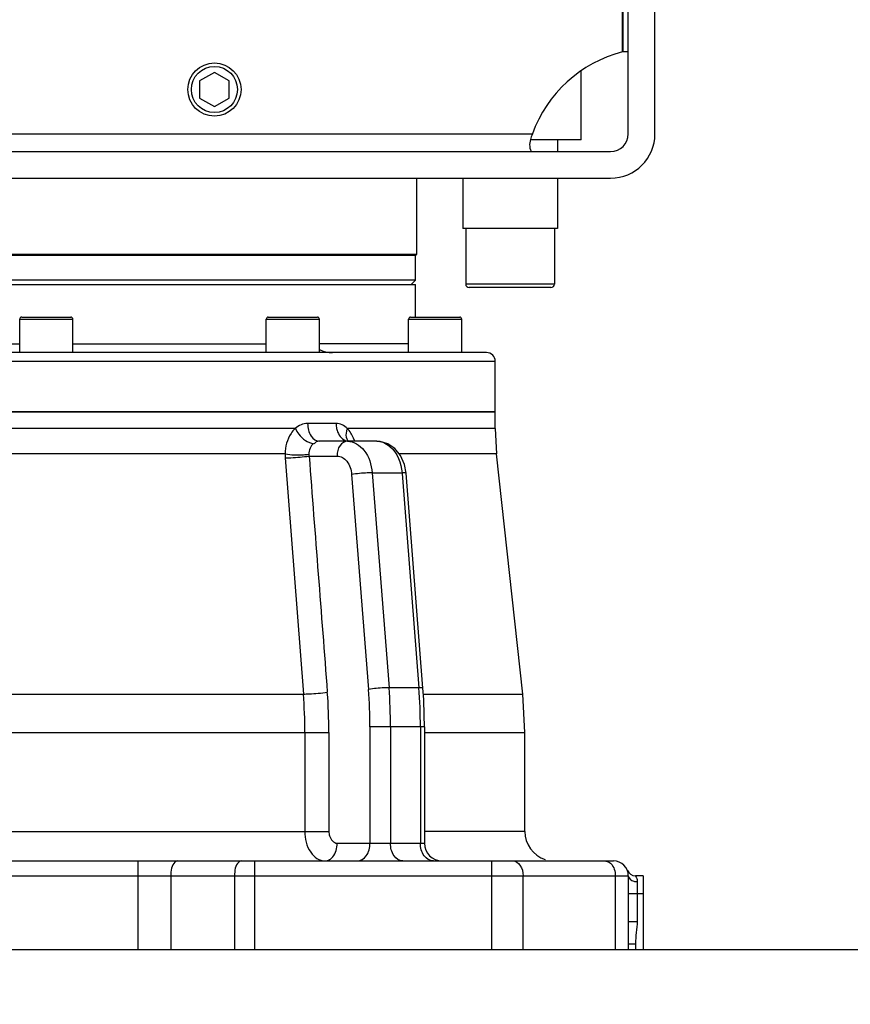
# Model space of a CAD drawing. Header units: millimetres. Extents: x 0 to 11890, y 0 to 8410.
# Tile 74 of 103: x 7149 to 7430, y 5260 to 5593. Entities that reach past the tile are written whole.
import ezdxf

# ---------------------------------------------------------------- set-up
doc = ezdxf.new("R2010")
doc.units = ezdxf.units.MM
doc.header["$LTSCALE"] = 653.95
doc.layers.get('0').update_dxf_attribs({"linetype": 'CONTINUOUS'})
for name, color, linetype in [('304103000004DXF_CONTINUOUS_LINE', 7, 'CONTINUOUS'), ('304103000005DXF_CONTINUOUS_LINE', 7, 'CONTINUOUS'), ('304103000006DXF_CONTINUOUS_LINE', 7, 'CONTINUOUS'), ('304104000032DXF_CONTINUOUS_LINE', 7, 'CONTINUOUS'), ('304104000034DXF_CONTINUOUS_LINE', 7, 'CONTINUOUS'), ('304105000028DXF_CONTINUOUS_LINE', 7, 'CONTINUOUS'), ('304301000004DXF_CONTINUOUS_LINE', 7, 'CONTINUOUS'), ('501023000029DXF_CONTINUOUS_LINE', 7, 'CONTINUOUS'), ('501023000037DXF_CONTINUOUS_LINE', 7, 'CONTINUOUS'), ('501023000040DXF_CONTINUOUS_LINE', 7, 'CONTINUOUS'), ('运动范围_DXF_BALLOON', 7, 'CONTINUOUS'), ('运动范围_DXF_DIMENSION', 7, 'CONTINUOUS')]:
    doc.layers.add(name, color=color, linetype=linetype)
doc.styles.get("Standard").update_dxf_attribs({"font": 'txt', "width": 0.7})
doc.dimstyles.new('DIMSTYLE_1', dxfattribs={"dimtxt": 100, "dimasz": 60, "dimexe": 2, "dimexo": 0.2, "dimgap": 2.5, "dimtad": 0, "dimtih": 1, "dimtoh": 1, "dimdec": 1, "dimdsep": 46, "dimtxsty": 'Standard', "dimblk": '_FILLED', "dimblk1": '_FILLED', "dimblk2": '_FILLED', "dimcen": 0.09, "dimclrt": 5, "dimazin": 2, "dimtp": 0.1, "dimtm": 0.1, "dimtfac": 1, "dimtdec": 1, "dimtofl": 0, "dimtmove": 0, "dimatfit": 3, "dimldrblk": '_FILLED', "dimfxl": 0, "dimtolj": 1, "dimarcsym": 0})
doc.dimstyles.new('DIMSTYLE_2', dxfattribs={"dimtxt": 100, "dimasz": 60, "dimexe": 2, "dimexo": 0.2, "dimgap": 2.5, "dimtad": 0, "dimtih": 1, "dimtoh": 1, "dimdsep": 46, "dimtxsty": 'Standard', "dimblk": '_FILLED', "dimblk1": '_FILLED', "dimblk2": '_FILLED', "dimcen": 0.09, "dimclrt": 5, "dimazin": 2, "dimtp": 0.01, "dimtm": 0.01, "dimtfac": 1, "dimtofl": 0, "dimtmove": 0, "dimatfit": 3, "dimldrblk": '_FILLED', "dimfxl": 0, "dimtolj": 1, "dimarcsym": 0})
doc.dimstyles.new('DIMSTYLE_3', dxfattribs={"dimtxt": 100, "dimasz": 60, "dimexe": 2, "dimexo": 0.2, "dimgap": 2.5, "dimtad": 1, "dimdec": 1, "dimdsep": 46, "dimtxsty": 'Standard', "dimblk": '_FILLED', "dimblk1": '_FILLED', "dimblk2": '_FILLED', "dimcen": 0.09, "dimclrt": 5, "dimazin": 2, "dimtp": 0.1, "dimtm": 0.1, "dimtfac": 1, "dimtdec": 1, "dimtofl": 0, "dimtmove": 0, "dimatfit": 3, "dimldrblk": '_FILLED', "dimfxl": 0, "dimtolj": 1, "dimarcsym": 0})
doc.dimstyles.new('DIMSTYLE_4', dxfattribs={"dimtxt": 100, "dimasz": 60, "dimexe": 2, "dimexo": 0.2, "dimgap": 2.5, "dimtad": 1, "dimdsep": 46, "dimtxsty": 'Standard', "dimblk": '_FILLED', "dimblk1": '_FILLED', "dimblk2": '_FILLED', "dimcen": 0.09, "dimclrt": 5, "dimazin": 2, "dimtp": 0.01, "dimtm": 0.01, "dimtfac": 1, "dimtofl": 0, "dimtmove": 0, "dimatfit": 3, "dimldrblk": '_FILLED', "dimfxl": 0, "dimtolj": 1, "dimarcsym": 0})
doc.dimstyles.new('DIMSTYLE_7', dxfattribs={"dimtxt": 100, "dimasz": 60, "dimexe": 2, "dimexo": 0.2, "dimgap": 2.5, "dimtad": 0, "dimtih": 1, "dimtoh": 1, "dimdec": 1, "dimdsep": 46, "dimtxsty": 'Standard', "dimblk": '_FILLED', "dimblk1": '_FILLED', "dimblk2": '_FILLED', "dimcen": 0.09, "dimclrt": 5, "dimazin": 2, "dimtp": 0.01, "dimtm": 0.01, "dimtfac": 1, "dimtofl": 0, "dimtmove": 0, "dimatfit": 3, "dimldrblk": '_FILLED', "dimfxl": 0, "dimtolj": 1, "dimarcsym": 0})

# ---------------------------------------------------------------- blocks, each defined once
blk = doc.blocks.new('*D1')
at = {"layer": '运动范围_DXF_DIMENSION', "color": 2, "linetype": 'Continuous', "transparency": 16777216}
blk.add_line((7233.28, 4486.09), (9194.47, 4486.09), dxfattribs=at)
blk = doc.blocks.new('_FILLED')
at = {"color": 0, "linetype": 'ByBlock'}
blk.add_solid([(0, 0), (-1, 0.1167), (-1, -0.1167)], dxfattribs=at)
blk = doc.blocks.new('*D2')
at = {"layer": '运动范围_DXF_DIMENSION', "color": 2, "linetype": 'Continuous', "transparency": 16777216}
blk.add_line((7311.28, 5278.23), (9194.47, 5278.23), dxfattribs=at)
blk = doc.blocks.new('*D4')
at = {"layer": '运动范围_DXF_DIMENSION', "color": 2, "linetype": 'Continuous', "transparency": 16777216}
blk.add_line((7311.22, 6243.35), (9194.47, 6243.35), dxfattribs=at)
blk = doc.blocks.new('*D15')
at = {"layer": '运动范围_DXF_DIMENSION', "color": 2, "linetype": 'Continuous', "transparency": 16777216}
for p, q in [((5388.14, 5865.23), (5388.14, 3597.55)), ((9122.85, 5865.23), (9122.85, 3597.55)), ((5388.14, 3617.55), (7255.5, 3617.55)), ((9122.85, 3617.55), (7255.5, 3617.55))]:
    blk.add_line(p, q, dxfattribs=at)
at = {"layer": '运动范围_DXF_DIMENSION', "color": 2, "linetype": 'Continuous', "transparency": 16777216, "xscale": 60, "yscale": 60, "zscale": 60, "rotation": 180}
blk.add_blockref('_FILLED', (5388.14, 3617.55), dxfattribs=at)
at = {"layer": '运动范围_DXF_DIMENSION', "color": 2, "linetype": 'Continuous', "transparency": 16777216, "xscale": 60, "yscale": 60, "zscale": 60}
blk.add_blockref('_FILLED', (9122.85, 3617.55), dxfattribs=at)
blk = doc.blocks.new('*D16')
at = {"layer": '运动范围_DXF_DIMENSION', "color": 2, "linetype": 'Continuous', "transparency": 16777216}
blk.add_line((9122.85, 5865.23), (9122.85, 4198.73), dxfattribs=at)
blk = doc.blocks.new('*D18')
at = {"layer": '运动范围_DXF_DIMENSION', "color": 2, "linetype": 'Continuous', "transparency": 16777216}
blk.add_line((7257.5, 7734.59), (9194.47, 7734.59), dxfattribs=at)
blk = doc.blocks.new('*D19')
at = {"layer": '运动范围_DXF_DIMENSION', "color": 2, "linetype": 'Continuous', "transparency": 16777216}
for p, q in [((7257.5, 7734.59), (9802.48, 7734.59)), ((9782.48, 7734.59), (9782.48, 5994.44)), ((9782.48, 4254.29), (9782.48, 5994.44)), ((7872.68, 4254.29), (9802.48, 4254.29))]:
    blk.add_line(p, q, dxfattribs=at)
at = {"layer": '运动范围_DXF_DIMENSION', "color": 2, "linetype": 'Continuous', "transparency": 16777216, "xscale": 60, "yscale": 60, "zscale": 60}
for p, rotation in [((9782.48, 7734.59), 90), ((9782.48, 4254.29), 270)]:
    blk.add_blockref('_FILLED', p, dxfattribs=dict(at, rotation=rotation))
blk = doc.blocks.new('*D24')
at = {"layer": '运动范围_DXF_DIMENSION', "color": 2, "linetype": 'Continuous', "transparency": 16777216}
for p, q in [((7110.32, 5492.23), (7110.32, 7210.21)), ((7255.32, 6894.23), (7255.32, 7210.21)), ((7182.82, 7190.21), (6730.85, 7190.21)), ((7110.32, 7190.21), (7182.82, 7190.21)), ((7255.32, 7190.21), (7182.82, 7190.21))]:
    blk.add_line(p, q, dxfattribs=at)
at = {"layer": '运动范围_DXF_DIMENSION', "color": 2, "linetype": 'Continuous', "transparency": 16777216, "xscale": 60, "yscale": 60, "zscale": 60, "rotation": 180}
blk.add_blockref('_FILLED', (7110.32, 7190.21), dxfattribs=at)
at = {"layer": '运动范围_DXF_DIMENSION', "color": 2, "linetype": 'Continuous', "transparency": 16777216, "xscale": 60, "yscale": 60, "zscale": 60}
blk.add_blockref('_FILLED', (7255.32, 7190.21), dxfattribs=at)
blk = doc.blocks.new('*D38')
at = {"layer": '运动范围_DXF_BALLOON', "color": 2, "linetype": 'Continuous', "transparency": 16777216}
for p, q in [((7550.19, 7623.04), (7550.19, 7814.98)), ((7435.5, 7478.04), (7550.19, 7623.04)), ((7435.5, 5534.64), (7435.5, 7478.04))]:
    blk.add_line(p, q, dxfattribs=at)

msp = doc.modelspace()

# ---------------------------------------------------------------- linework, layer by layer
at = {"color": 2, "linetype": 'Continuous'}
for centre, radius, start, end in [((7255.496, 5867.233), 1867.359, 315.002639, 180), ((7255.496, 5867.233), 379.934, 298.27908, 81.87132), ((6888.185, 5096.238), 700, 299.349974, 38.567608)]:
    msp.add_arc(centre, radius, start, end, dxfattribs=at)
at = {"layer": '304103000004DXF_CONTINUOUS_LINE', "color": 7, "linetype": 'Continuous'}
for p, q in [((7310.316, 5460.233), (6910.316, 5460.233)), ((7310.316, 5454.568), (7310.316, 5460.233)), ((7310.316, 5454.568), (7310.785, 5445.924)), ((7270.233, 5450.233), (7250.946, 5450.233)), ((7319.614, 5364.698), (7310.785, 5445.924)), ((7285.85, 5366.678), (7280.134, 5439.398)), ((7320.316, 5351.731), (7319.614, 5364.698)), ((7286.363, 5353.587), (7286.363, 5314.233)), ((7320.316, 5318.233), (7320.316, 5351.731)), ((6870.316, 5308.233), (7350.316, 5308.233)), ((7354.952, 5305.108), (7354.995, 5305.007)), ((7354.995, 5305.007), (7354.98, 5305.04)), ((7355.316, 5303.233), (7355.316, 5278.233)), ((7360.316, 5303.233), (7357.733, 5303.233)), ((7360.316, 5303.233), (7360.316, 5278.233)), ((6865.316, 5278.233), (7360.316, 5278.233))]:
    msp.add_line(p, q, dxfattribs=at)
at = {"layer": '304103000004DXF_CONTINUOUS_LINE', "color": 9, "linetype": 'Continuous'}
for p, q in [((7242.664, 5454.568), (6977.969, 5454.568)), ((7256.462, 5456.233), (7246.851, 5456.233)), ((7310.316, 5454.568), (7260.264, 5454.568)), ((7239.23, 5445.925), (6981.403, 5445.926)), ((7239.272, 5444.585), (7245.418, 5364.698)), ((7247.349, 5445.233), (7256.792, 5445.233)), ((7310.785, 5445.924), (7277.822, 5445.924)), ((7261.714, 5439.006), (7267.43, 5366.287)), ((7268.653, 5439.558), (7278.77, 5439.558)), ((7268.653, 5439.558), (7274.373, 5366.839)), ((7278.77, 5439.558), (7278.791, 5439.293)), ((7278.791, 5439.293), (7284.482, 5366.839)), ((7284.482, 5366.839), (7274.373, 5366.839)), ((6975.214, 5364.698), (7245.418, 5364.698)), ((7285.982, 5364.698), (7319.614, 5364.698)), ((7286.363, 5353.587), (7267.927, 5353.587)), ((7267.927, 5353.587), (7267.927, 5314.233)), ((7274.892, 5353.587), (7274.892, 5314.233)), ((7285.002, 5353.587), (7285.002, 5314.233)), ((6966.598, 5351.731), (7254.035, 5351.731)), ((7245.918, 5351.731), (7245.918, 5318.233)), ((7254.035, 5351.731), (7254.035, 5318.233)), ((7286.363, 5351.731), (7320.316, 5351.731)), ((6966.598, 5318.233), (7254.035, 5318.233)), ((7320.316, 5318.233), (7286.363, 5318.233)), ((7256.873, 5314.233), (7286.363, 5314.233)), ((7189.415, 5308.233), (7189.415, 5278.233)), ((7228.857, 5308.233), (7228.857, 5278.233)), ((7309.103, 5278.233), (7309.103, 5308.233)), ((6991.775, 5303.233), (7355.316, 5303.233)), ((7200.595, 5303.233), (7200.595, 5278.233)), ((7222.149, 5303.233), (7222.149, 5278.233)), ((7319.71, 5278.233), (7319.71, 5303.233)), ((7350.923, 5303.233), (7350.923, 5278.233)), ((7358.316, 5301.233), (7358.316, 5287.783)), ((7355.316, 5297.233), (7360.316, 5297.233)), ((7355.316, 5287.783), (7358.316, 5287.783)), ((7355.316, 5280.233), (7357.733, 5280.233)), ((7357.733, 5280.233), (7357.733, 5278.233))]:
    msp.add_line(p, q, dxfattribs=at)
at = {"layer": '304103000004DXF_CONTINUOUS_LINE', "color": 7, "linetype": 'Continuous'}
for points in [[(7260.838, 5450.233), (7260.765, 5450.237), (7260.603, 5450.268)], [(7280.133, 5439.398), (7279.577, 5442.398), (7278.264, 5445.378), (7276.331, 5447.764), (7273.975, 5449.373), (7271.383, 5450.154), (7270.233, 5450.233)], [(7286.363, 5353.587), (7286.315, 5357.583), (7286.108, 5362.809), (7285.85, 5366.678)]]:
    msp.add_lwpolyline(points, dxfattribs=at)
at = {"layer": '304103000004DXF_CONTINUOUS_LINE', "color": 9, "linetype": 'Continuous'}
msp.add_lwpolyline([(7247.277, 5445.842), (7247.305, 5445.538), (7247.349, 5445.233)], dxfattribs=at)
for centre, radius, start, end in [((7260.851, 5453.453), 3.22, 261.14954, 266.83552), ((7260.846, 5453.382), 3.148, 266.84657, 269.84424), ((7247.469, 5444.763), 16.252, 22.74697, 23.5908), ((7246.947, 5444.544), 16.818, 21.8631, 22.74673), ((7246.077, 5444.198), 17.754, 19.96069, 21.85393), ((7253.911, 5445.714), 14.683, 179.17661, 184.41065), ((7105.602, 5353.594), 169.29, 359.99746, 4.48708), ((7115.926, 5353.594), 169.076, 359.99743, 4.49278), ((7077.548, 5351.738), 168.37, 359.9976, 4.41468), ((7076.914, 5351.738), 177.121, 359.99764, 4.40636), ((7105.795, 5353.594), 162.132, 359.99749, 4.48999)]:
    msp.add_arc(centre, radius, start, end, dxfattribs=at)
at = {"layer": '304103000004DXF_CONTINUOUS_LINE', "color": 7, "linetype": 'Continuous'}
for centre, radius, start, end in [((7330.316, 5318.233), 10, 180, 252), ((7292.363, 5314.233), 6, 180, 269.99919), ((7350.316, 5303.233), 5, 0, 90), ((7357.733, 5306.233), 3, 202.02431, 204.10619), ((7357.733, 5306.233), 3, 204.13471, 269.99954)]:
    msp.add_arc(centre, radius, start, end, dxfattribs=at)
at = {"layer": '304103000004DXF_CONTINUOUS_LINE', "color": 9, "linetype": 'Continuous'}
for points, knots in [([(7242.664, 5454.568), (7242.119, 5454.065), (7240.089, 5451.623), (7239.25, 5448.334), (7239.23, 5445.925)], [0, 0, 0, 0, 0.2353087, 1, 1, 1, 1]), ([(7242.664, 5454.568), (7242.98, 5453.89), (7244.415, 5451.609), (7246.895, 5449.559), (7248.878, 5449.476)], [0, 0, 0, 0, 0.27392, 1, 1, 1, 1]), ([(7246.851, 5456.233), (7246.851, 5454.764), (7247.361, 5452.069), (7249.817, 5450.233), (7250.947, 5450.233)], [0, 0, 0, 0, 0.5654902, 1, 1, 1, 1]), ([(7256.462, 5456.233), (7256.462, 5455.65), (7256.667, 5453.572), (7257.845, 5451.439), (7259.168, 5450.69)], [0, 0, 0, 0, 0.2773828, 1, 1, 1, 1]), ([(7260.264, 5454.568), (7260.134, 5454.253), (7259.756, 5453.125), (7259.724, 5451.81), (7260.071, 5451.026)], [0, 0, 0, 0, 0.2841391, 1, 1, 1, 1]), ([(7250.946, 5450.233), (7250.436, 5450.233), (7249.608, 5450.135), (7249.182, 5449.507), (7249.087, 5449.314)], [0, 0, 0, 0, 0.703703, 1, 1, 1, 1]), ([(7260.327, 5450.233), (7259.362, 5450.233), (7257.259, 5448.745), (7256.792, 5446.461), (7256.792, 5445.233)], [0, 0, 0, 0, 0.4402326, 1, 1, 1, 1]), ([(7260.327, 5450.233), (7262.45, 5450.233), (7267.118, 5447.17), (7268.444, 5442.249), (7268.653, 5439.558)], [0, 0, 0, 0, 0.4403106, 1, 1, 1, 1]), ([(7272.287, 5449.884), (7273.164, 5449.582), (7276.85, 5447.358), (7278.511, 5442.819), (7278.77, 5439.558)], [0, 0, 0, 0, 0.2210074, 1, 1, 1, 1]), ([(7239.23, 5445.924), (7241.286, 5445.625), (7243.994, 5445.558), (7246.674, 5445.76), (7247.277, 5445.842)], [0, 0, 0, 0, 0.7734308, 1, 1, 1, 1]), ([(7239.272, 5444.585), (7239.914, 5444.593), (7242.614, 5444.698), (7245.313, 5444.919), (7247.349, 5445.233)], [0, 0, 0, 0, 0.2377201, 1, 1, 1, 1]), ([(7256.792, 5445.233), (7258.043, 5445.233), (7260.793, 5443.466), (7261.59, 5440.578), (7261.714, 5439.006)], [0, 0, 0, 0, 0.4424607, 1, 1, 1, 1]), ([(7268.653, 5439.558), (7268.114, 5439.556), (7265.794, 5439.473), (7263.474, 5439.283), (7261.714, 5439.006)], [0, 0, 0, 0, 0.2322952, 1, 1, 1, 1]), ([(7280.134, 5439.398), (7280.123, 5439.523), (7279.435, 5439.493), (7279.105, 5439.557), (7278.77, 5439.558)], [0, 0, 0, 0, 0.2728226, 1, 1, 1, 1]), ([(7274.373, 5366.839), (7273.834, 5366.836), (7271.512, 5366.754), (7269.192, 5366.563), (7267.43, 5366.287)], [0, 0, 0, 0, 0.2321888, 1, 1, 1, 1]), ([(7285.85, 5366.678), (7285.839, 5366.804), (7285.149, 5366.773), (7284.818, 5366.837), (7284.482, 5366.839)], [0, 0, 0, 0, 0.2728118, 1, 1, 1, 1]), ([(7245.418, 5364.698), (7246.061, 5364.705), (7248.766, 5364.81), (7251.471, 5365.031), (7253.511, 5365.346)], [0, 0, 0, 0, 0.2373923, 1, 1, 1, 1]), ([(7245.918, 5318.233), (7245.918, 5315.787), (7246.73, 5311.33), (7250.771, 5308.234), (7252.63, 5308.233)], [0, 0, 0, 0, 0.5682199, 1, 1, 1, 1]), ([(7254.035, 5318.233), (7254.035, 5317.717), (7254.198, 5316.049), (7255.673, 5314.234), (7256.873, 5314.233)], [0, 0, 0, 0, 0.3007588, 1, 1, 1, 1]), ([(7254.254, 5308.69), (7254.657, 5308.926), (7256.261, 5310.335), (7256.873, 5312.603), (7256.873, 5314.233)], [0, 0, 0, 0, 0.222607, 1, 1, 1, 1]), ([(7263.685, 5308.233), (7264.844, 5308.233), (7267.366, 5310.019), (7267.927, 5312.76), (7267.927, 5314.233)], [0, 0, 0, 0, 0.4402394, 1, 1, 1, 1]), ([(7279.006, 5308.233), (7277.873, 5308.233), (7275.409, 5310.063), (7274.892, 5312.763), (7274.892, 5314.233)], [0, 0, 0, 0, 0.4352398, 1, 1, 1, 1]), ([(7289.369, 5308.233), (7288.185, 5308.233), (7285.607, 5309.978), (7285.002, 5312.756), (7285.002, 5314.233)], [0, 0, 0, 0, 0.4450108, 1, 1, 1, 1]), ([(7202.831, 5308.233), (7202.519, 5308.233), (7200.71, 5307.166), (7200.595, 5304.84), (7200.595, 5303.233)], [0, 0, 0, 0, 0.1626741, 1, 1, 1, 1]), ([(7224.385, 5308.233), (7224.073, 5308.233), (7222.265, 5307.166), (7222.149, 5304.84), (7222.149, 5303.233)], [0, 0, 0, 0, 0.1626741, 1, 1, 1, 1]), ([(7316.174, 5308.233), (7317.14, 5308.233), (7319.242, 5306.745), (7319.71, 5304.461), (7319.71, 5303.233)], [0, 0, 0, 0, 0.4402394, 1, 1, 1, 1]), ([(7348.48, 5307.989), (7348.848, 5307.82), (7350.353, 5306.689), (7350.923, 5304.666), (7350.923, 5303.233)], [0, 0, 0, 0, 0.2202974, 1, 1, 1, 1]), ([(7355.316, 5303.233), (7355.316, 5302.361), (7356.718, 5301.342), (7357.93, 5301.233), (7358.316, 5301.233)], [0, 0, 0, 0, 0.6931528, 1, 1, 1, 1]), ([(7357.733, 5303.233), (7357.537, 5303.256), (7358.54, 5302.201), (7358.317, 5301.736), (7358.316, 5301.233)], [0, 0, 0, 0, 0.2810469, 1, 1, 1, 1])]:
    msp.add_open_spline(points, degree=3, knots=knots, dxfattribs=at)
for points in [[(7246.851, 5456.233), (7245.349, 5456.233), (7243.805, 5455.544), (7242.664, 5454.568)], [(7260.264, 5454.568), (7259.27, 5455.531), (7257.845, 5456.233), (7256.462, 5456.233)], [(7262.363, 5451.267), (7261.841, 5452.462), (7261.165, 5453.625), (7260.264, 5454.568)], [(7259.168, 5450.69), (7259.533, 5450.483), (7259.941, 5450.336), (7260.355, 5450.271)], [(7260.071, 5451.026), (7260.208, 5450.717), (7260.407, 5450.428), (7260.652, 5450.197)], [(7270.227, 5450.233), (7270.923, 5450.233), (7271.628, 5450.11), (7272.287, 5449.884)], [(7248.878, 5449.476), (7247.832, 5448.665), (7247.189, 5447.163), (7247.277, 5445.842)], [(7247.349, 5445.233), (7249.403, 5418.604), (7251.458, 5391.975), (7253.511, 5365.346)], [(7252.63, 5308.233), (7253.193, 5308.233), (7253.769, 5308.406), (7254.254, 5308.69)], [(7347.387, 5308.233), (7347.761, 5308.233), (7348.141, 5308.144), (7348.48, 5307.989)], [(7358.316, 5287.783), (7358.316, 5285.259), (7357.733, 5282.757), (7357.733, 5280.233)]]:
    msp.add_open_spline(points, degree=3, dxfattribs=at)
at = {"layer": '304103000005DXF_CONTINUOUS_LINE', "color": 7, "linetype": 'Continuous'}
for p, q in [((7307.317, 5480.233), (6913.316, 5480.233)), ((7310.316, 5460.233), (7310.316, 5477.233)), ((6910.317, 5460.233), (7310.316, 5460.233))]:
    msp.add_line(p, q, dxfattribs=at)
at = {"layer": '304103000005DXF_CONTINUOUS_LINE', "color": 9, "linetype": 'Continuous'}
msp.add_line((7310.316, 5477.233), (6910.316, 5477.233), dxfattribs=at)
at = {"layer": '304103000005DXF_CONTINUOUS_LINE', "color": 7, "linetype": 'Continuous'}
for centre, radius, start, end in [((7255.316, 5490.233), 10, 243.24566, 269.99999), ((7307.316, 5477.233), 3, 0, 90)]:
    msp.add_arc(centre, radius, start, end, dxfattribs=at)
at = {"layer": '304103000006DXF_CONTINUOUS_LINE', "color": 9, "linetype": 'Continuous'}
msp.add_line((7353.516, 5592.491), (7353.316, 5592.418), dxfattribs=at)
at = {"layer": '304103000006DXF_CONTINUOUS_LINE', "color": 7, "linetype": 'Continuous'}
for p, q in [((7353.516, 5589.299), (7353.316, 5589.226)), ((7339.316, 5552.233), (7339.316, 5575.52)), ((7339.316, 5552.233), (7322.269, 5552.233))]:
    msp.add_line(p, q, dxfattribs=at)
at = {"layer": '304104000032DXF_CONTINUOUS_LINE', "color": 7, "linetype": 'Continuous'}
for p, q in [((7331.316, 5552.233), (7331.316, 5548.233)), ((7299.316, 5539.233), (7299.316, 5522.233)), ((7331.316, 5539.233), (7331.316, 5522.233)), ((7331.316, 5522.233), (7299.316, 5522.233))]:
    msp.add_line(p, q, dxfattribs=at)
at = {"layer": '304104000034DXF_CONTINUOUS_LINE', "color": 7, "linetype": 'Continuous'}
for p, q in [((6937.317, 5503.233), (7283.316, 5503.233)), ((7283.316, 5492.233), (7283.316, 5503.233)), ((7071.176, 5483.233), (7149.457, 5483.233)), ((7167.457, 5483.233), (7232.84, 5483.233)), ((7280.979, 5483.233), (7250.838, 5483.233))]:
    msp.add_line(p, q, dxfattribs=at)
at = {"layer": '304105000028DXF_CONTINUOUS_LINE', "color": 7, "linetype": 'Continuous'}
for p, q in [((7353.316, 5581.93), (7353.316, 5629.233)), ((7353.516, 5629.233), (7353.516, 5581.981)), ((7355.316, 5554.233), (7355.316, 5629.233)), ((7364.316, 5554.233), (7364.316, 5629.233)), ((6717.316, 5548.233), (7349.316, 5548.233)), ((6717.316, 5539.233), (7349.316, 5539.233))]:
    msp.add_line(p, q, dxfattribs=at)
at = {"layer": '304105000028DXF_CONTINUOUS_LINE', "color": 9, "linetype": 'Continuous'}
msp.add_line((6743.777, 5554.233), (7322.856, 5554.233), dxfattribs=at)
at = {"layer": '304105000028DXF_CONTINUOUS_LINE', "color": 7, "linetype": 'Continuous'}
for centre, radius, start, end in [((7364.316, 5539.233), 44.091, 104.44704, 160.11052), ((7354.416, 5560.598), 21.402, 87.5899, 92.4101), ((7349.316, 5554.233), 15, 270, 360), ((7349.316, 5554.233), 6, 270, 360)]:
    msp.add_arc(centre, radius, start, end, dxfattribs=at)
msp.add_open_spline([(7322.856, 5554.233), (7322.364, 5552.875), (7321.62, 5551.269), (7322.199, 5548.233), (7322.856, 5548.233)], degree=3, knots=[0, 0, 0, 0, 0.6875429, 1, 1, 1, 1], dxfattribs=at)
at = {"layer": '304301000004DXF_CONTINUOUS_LINE', "color": 7, "linetype": 'Continuous'}
for p, q in [((7283.816, 5513.522), (7283.816, 5539.233)), ((6936.816, 5513.522), (7283.816, 5513.522)), ((7283.316, 5513.233), (7283.816, 5513.522)), ((6937.316, 5513.233), (7283.316, 5513.233)), ((7283.316, 5504.733), (7283.316, 5513.233)), ((7283.316, 5504.733), (6937.316, 5504.733)), ((7281.816, 5503.233), (7283.316, 5504.733))]:
    msp.add_line(p, q, dxfattribs=at)
at = {"layer": '501023000029DXF_CONTINUOUS_LINE', "color": 7, "linetype": 'Continuous'}
for p, q in [((7215.316, 5575.007), (7210.316, 5572.12)), ((7220.316, 5572.12), (7215.316, 5575.007)), ((7210.316, 5572.12), (7210.316, 5566.347)), ((7220.316, 5566.347), (7220.316, 5572.12)), ((7210.316, 5566.347), (7215.316, 5563.46)), ((7215.316, 5563.46), (7220.316, 5566.347))]:
    msp.add_line(p, q, dxfattribs=at)
msp.add_circle((7215.316, 5569.233), 9, dxfattribs=at)
at = {"layer": '501023000029DXF_CONTINUOUS_LINE', "color": 9, "linetype": 'Continuous'}
msp.add_circle((7215.316, 5569.233), 7.8, dxfattribs=at)
at = {"layer": '501023000037DXF_CONTINUOUS_LINE', "color": 9, "linetype": 'Continuous'}
for p, q in [((7149.457, 5491.533), (7167.457, 5491.533)), ((7232.838, 5491.533), (7250.838, 5491.533)), ((7280.979, 5491.533), (7298.979, 5491.533))]:
    msp.add_line(p, q, dxfattribs=at)
at = {"layer": '501023000037DXF_CONTINUOUS_LINE', "color": 7, "linetype": 'Continuous'}
for p, q in [((7149.457, 5480.233), (7149.457, 5491.533)), ((7150.157, 5492.233), (7166.757, 5492.233)), ((7167.457, 5480.233), (7167.457, 5491.533)), ((7232.838, 5480.233), (7232.838, 5491.533)), ((7233.538, 5492.233), (7250.138, 5492.233)), ((7250.838, 5480.233), (7250.838, 5491.533)), ((7280.979, 5480.233), (7280.979, 5491.533)), ((7281.679, 5492.233), (7298.279, 5492.233)), ((7298.979, 5480.233), (7298.979, 5491.533))]:
    msp.add_line(p, q, dxfattribs=at)
for centre, start, end in [((7150.157, 5491.533), 89.99999, 180), ((7166.757, 5491.533), 0, 90.00001), ((7233.538, 5491.533), 89.99997, 180), ((7250.138, 5491.533), 0, 90.00003), ((7281.679, 5491.533), 89.99999, 180), ((7298.279, 5491.533), 0, 90.00001)]:
    msp.add_arc(centre, 0.7, start, end, dxfattribs=at)
at = {"layer": '501023000040DXF_CONTINUOUS_LINE', "color": 7, "linetype": 'Continuous'}
for p, q in [((7300.316, 5522.233), (7300.316, 5503.433)), ((7330.316, 5522.233), (7330.316, 5503.433)), ((7329.116, 5502.233), (7301.516, 5502.233))]:
    msp.add_line(p, q, dxfattribs=at)
at = {"layer": '501023000040DXF_CONTINUOUS_LINE', "color": 9, "linetype": 'Continuous'}
msp.add_line((7330.316, 5503.433), (7300.316, 5503.433), dxfattribs=at)
at = {"layer": '501023000040DXF_CONTINUOUS_LINE', "color": 7, "linetype": 'Continuous'}
for centre, start, end in [((7301.516, 5503.433), 180, 270.00001), ((7329.116, 5503.433), 269.99999, 360)]:
    msp.add_arc(centre, 1.2, start, end, dxfattribs=at)

# ---------------------------------------------------------------- dimensions: what is measured, and where the dimension line sits
at = {"layer": '运动范围_DXF_BALLOON', "color": 2, "linetype": 'Continuous'}
dim = msp.add_ordinate_dim(feature_location=(7435.496, 5534.644), offset=(114.694, 2280.335), dtype=1, origin=(7110.316, 5532.644), dimstyle='DIMSTYLE_7', dxfattribs=at)
dim.commit()
dim.dimension.update_dxf_attribs({"geometry": '*D38', "text_midpoint": (7525.19, 7864.98)})
at = {"layer": '运动范围_DXF_DIMENSION', "color": 2, "linetype": 'Continuous'}
for feature_location, offset, dtype, origin, dimstyle, override, picture, middle in [((7257.496, 7734.592), (1936.973, 0), 0, (7255.496, 5278.233), 'DIMSTYLE_1', {"dimgap": 25.000273, "dimtad": 1, "dimtih": 0, "dimtoh": 0}, '*D18', (9244.468, 7759.592)), ((7311.217, 6243.35), (1883.251, 0), 0, (7309.217, 5278.233), 'DIMSTYLE_1', {"dimgap": 24.999813, "dimtad": 1, "dimtih": 0, "dimtoh": 0}, '*D4', (9244.468, 6268.35)), ((9122.855, 5865.233), (0, -1666.501), 1, (7110.496, 5867.233), 'DIMSTYLE_1', {"dimgap": 25.000119, "dimtad": 1, "dimtih": 0, "dimtoh": 0}, '*D16', (9097.855, 3728.733)), ((7311.282710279, 5278.233284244), (1883.185712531, 0), 0, (7309.282710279, 5278.233284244), 'DIMSTYLE_2', {"dimgap": 25.000238, "dimtad": 1, "dimtih": 0, "dimtoh": 0}, '*D2', (9244.468422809, 5303.233284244)), ((7233.285, 4486.089), (1961.184, 0), 0, (7309.283, 5278.233), 'DIMSTYLE_1', {"dimgap": 25.000153, "dimtad": 1, "dimtih": 0, "dimtoh": 0}, '*D1', (9244.468, 4511.089))]:
    dim = msp.add_ordinate_dim(feature_location=feature_location, offset=offset, dtype=dtype, origin=origin, dimstyle=dimstyle, override=override, dxfattribs=at)
    dim.commit()
    dim.dimension.update_dxf_attribs({"geometry": picture, "text_midpoint": middle})
for base, p1, p2, angle, picture, middle in [((9782.479, 7734.592), (7872.479, 4254.292), (7257.296, 7734.592), 90, '*D19', (9782.479, 5784.442)), ((7110.316, 7190.205), (7255.316, 6894.033), (7110.316, 5492.033), 180, '*D24', (6730.851, 7190.205))]:
    dim = msp.add_linear_dim(base=base, p1=p1, p2=p2, angle=angle, dimstyle='DIMSTYLE_4', dxfattribs=at)
    dim.commit()
    dim.dimension.update_dxf_attribs({"geometry": picture, "text_midpoint": middle, "dimtype": 160})
dim = msp.add_linear_dim(base=(9122.855, 3617.547), p1=(5388.137, 5865.433), p2=(9122.855, 5865.433), dimstyle='DIMSTYLE_3', dxfattribs=at)
dim.commit()
dim.dimension.update_dxf_attribs({"geometry": '*D15', "text_midpoint": (7045.496, 3617.547), "dimtype": 160})

doc.saveas('drawing.dxf')
